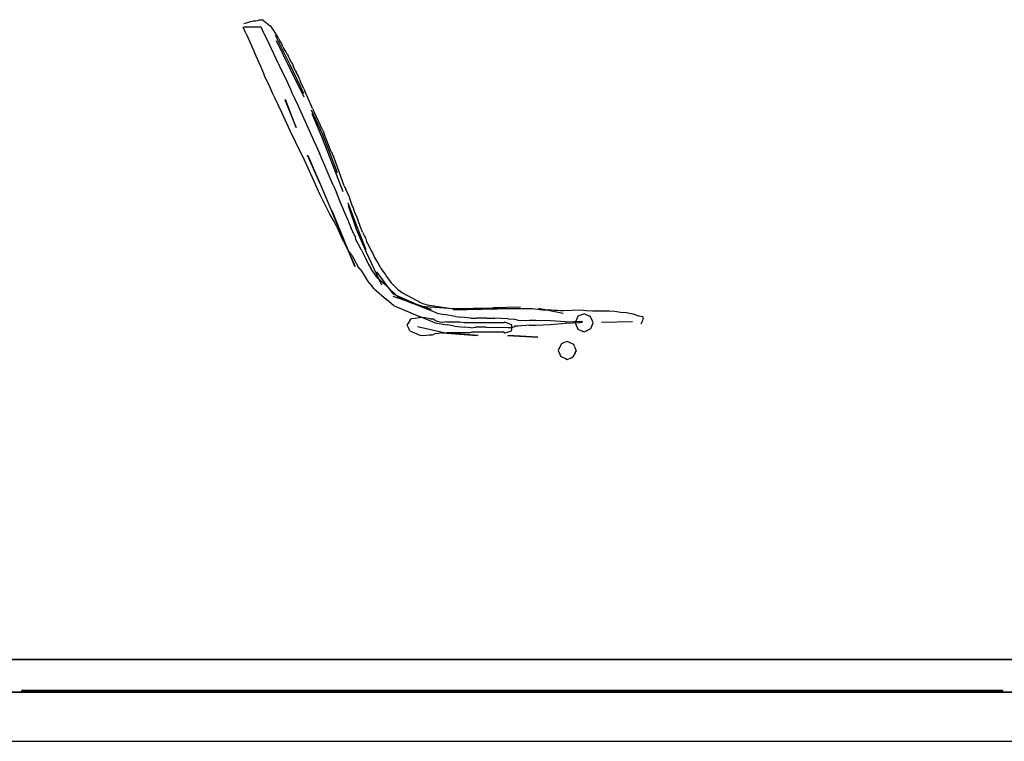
# Model space of a CAD drawing. Header units: millimetres. Extents: x -8297 to 34045, y -61360 to 6071.
# Tile 9 of 68: x 8644 to 9849, y -50060 to -49178. Entities that reach past the tile are written whole.
import ezdxf

# ---------------------------------------------------------------- set-up
doc = ezdxf.new("R2010")
doc.units = ezdxf.units.MM
for name, color, linetype in [('S-TAGLIO-ARR', 9, 'Continuous'), ('S-TAGLIO-PAV', 33, 'Continuous'), ('S-VISTA', 8, 'Continuous'), ('S-VISTA-ARREDI', 9, 'Continuous')]:
    doc.layers.add(name, color=color, linetype=linetype)

msp = doc.modelspace()

# ---------------------------------------------------------------- hatches: boundary and pattern name
at = {"layer": 'S-TAGLIO-PAV'}
msp.add_hatch(color=33, dxfattribs=at).paths.add_polyline_path([(9848, -50000), (8648, -50000), (8648, -49998), (9146, -49998), (9848, -49998), (9848, -50000)])

# ---------------------------------------------------------------- linework, layer by layer
at = {"layer": 'S-TAGLIO-ARR'}
for p, q in [((8921.2, -49195.2), (8917.7, -49187)), ((8921, -49187), (8918.4, -49187)), ((8918.5, -49182.4), (8920.1, -49182)), ((8920.1, -49182), (8921.7, -49181.5)), ((8926.4, -49187), (8921, -49187)), ((8921.7, -49181.5), (8926.7, -49180)), ((8937, -49187), (8926.4, -49187)), ((8926.7, -49180), (8928.8, -49179.5)), ((8928.8, -49179.5), (8930.4, -49179.3)), ((8930.4, -49179.3), (8931.3, -49179.2)), ((8931.3, -49179.2), (8932.6, -49179)), ((8932.6, -49179), (8935.1, -49178.5)), ((8935.1, -49178.5), (8937.3, -49178)), ((8937.9, -49187), (8937, -49187)), ((8937.3, -49178), (8937.8, -49177.9)), ((8939, -49187), (8937.9, -49187)), ((8938.1, -49177.9), (8941.9, -49177.7)), ((8939.7, -49187), (8939, -49187)), ((8943.1, -49194.8), (8939.7, -49187)), ((8941.9, -49177.7), (8942.6, -49178.7)), ((8942.6, -49178.7), (8950.7, -49185.3)), ((8950.7, -49185.3), (8952.8, -49187.5)), ((8921.2, -49195.2), (8923.9, -49200.1)), ((8946.8, -49202.1), (8943.1, -49194.8)), ((8954.4, -49189.7), (8952.8, -49187.5)), ((8959.3, -49197.3), (8954.4, -49189.7)), ((8961.2, -49201), (8959.3, -49197.3)), ((8923.9, -49200.1), (8931.5, -49218)), ((8960.6, -49230.9), (8946.8, -49202.1)), ((8961.2, -49201), (8962.4, -49203.5)), ((8964.7, -49206.5), (8962.4, -49203.5)), ((8966.2, -49210.3), (8964.7, -49206.5)), ((8966.2, -49210.3), (8967.5, -49212.8)), ((8933.4, -49222.4), (8931.5, -49218)), ((8939.2, -49234.8), (8933.4, -49222.4)), ((8969.8, -49216.7), (8967.5, -49212.8)), ((8971.4, -49219.8), (8969.8, -49216.7)), ((8971.4, -49219.8), (8972.5, -49222)), ((8974.8, -49225.9), (8972.5, -49222)), ((8942.9, -49243.7), (8939.2, -49234.8)), ((8960.6, -49230.9), (8964.3, -49239)), ((8976.4, -49229.8), (8974.8, -49225.9)), ((8976.4, -49229.8), (8977.9, -49232.1)), ((8977.9, -49232.1), (8978.9, -49234.3)), ((8981.3, -49239.8), (8978.9, -49234.3)), ((8943.9, -49246.3), (8942.9, -49243.7)), ((8950.3, -49259.7), (8943.9, -49246.3)), ((8964.3, -49239), (8965.3, -49241)), ((8965.3, -49241), (8971.6, -49253.7)), ((8981.3, -49239.8), (8982.6, -49241.9)), ((8985.3, -49246.8), (8982.6, -49241.9)), ((8986.8, -49251.2), (8985.3, -49246.8)), ((8971.6, -49253.7), (8975.4, -49262.7)), ((8986.8, -49251.2), (8987.9, -49253.9)), ((8990.2, -49258.5), (8987.9, -49253.9)), ((8991.7, -49262.3), (8990.2, -49258.5)), ((8954, -49268.3), (8950.3, -49259.7)), ((8956.6, -49274.1), (8954, -49268.3)), ((8975.4, -49262.7), (8977.3, -49267.3)), ((8977.3, -49267.3), (8980.5, -49273.6)), ((8991.7, -49262.3), (8992.9, -49264.7)), ((8994.8, -49268.6), (8992.9, -49264.7)), ((8996, -49271.2), (8994.8, -49268.6)), ((9002.4, -49286.1), (8996, -49271.2)), ((8960.4, -49282), (8956.6, -49274.1)), ((8964.8, -49291.2), (8960.4, -49282)), ((8980.5, -49273.6), (8984.3, -49282.3)), ((8984.3, -49282.3), (9004.2, -49326)), ((8975.1, -49313.5), (8964.8, -49291.2)), ((9002.4, -49286.1), (9003.5, -49288.7)), ((9004.7, -49291), (9003.5, -49288.7)), ((9014.7, -49312.5), (9004.7, -49291)), ((8982.1, -49327.8), (8975.1, -49313.5)), ((9014.7, -49312.5), (9015.8, -49314.9)), ((9015.8, -49314.9), (9016.9, -49317.3)), ((9025.4, -49339.1), (9016.9, -49317.3)), ((8992.7, -49349.3), (8982.1, -49327.8)), ((9004.2, -49326), (9010.8, -49341)), ((9027.9, -49380.1), (9010.8, -49341)), ((9025.4, -49339.1), (9026.5, -49341.5)), ((9026.5, -49341.5), (9027.5, -49343.8)), ((9027.5, -49343.8), (9028.6, -49345.9)), ((8997.2, -49359.1), (8992.7, -49349.3)), ((9029.2, -49348), (9028.6, -49345.9)), ((9041.2, -49380.8), (9029.2, -49348)), ((9006.2, -49379.2), (8997.2, -49359.1)), ((9011.5, -49391.1), (9006.2, -49379.2)), ((9027.9, -49380.1), (9031.8, -49389)), ((9014.4, -49396.8), (9011.5, -49391.1)), ((9036.4, -49400.5), (9031.8, -49389)), ((9041.2, -49380.8), (9042.2, -49383)), ((9042.2, -49383), (9043.2, -49385)), ((9047.2, -49393.8), (9043.2, -49385)), ((9023.6, -49415.6), (9014.4, -49396.8)), ((9044.6, -49419.7), (9036.4, -49400.5)), ((9047.2, -49393.8), (9047.9, -49396)), ((9047.9, -49396), (9051.1, -49405.7)), ((9029, -49424.5), (9023.6, -49415.6)), ((9051.1, -49405.7), (9052.1, -49407.6)), ((9052.1, -49407.6), (9053.7, -49413.3)), ((9053.7, -49413.3), (9056.1, -49418.1)), ((9030.1, -49426.7), (9029, -49424.5)), ((9032.2, -49431), (9030.1, -49426.7)), ((9045.9, -49423.2), (9044.6, -49419.7)), ((9045.9, -49423.2), (9046.6, -49425)), ((9046.6, -49425), (9049.2, -49431.7)), ((9056.1, -49418.1), (9057.1, -49420.2)), ((9057.1, -49420.2), (9058.7, -49425.1)), ((9058.7, -49425.1), (9059.7, -49427)), ((9063.7, -49437.5), (9059.7, -49427)), ((9032.2, -49431), (9038.7, -49445.7)), ((9054.3, -49442.4), (9049.2, -49431.7)), ((9063.7, -49437.5), (9066.1, -49442.3)), ((9040.4, -49448.6), (9038.7, -49445.7)), ((9040.4, -49448.6), (9041.3, -49449.9)), ((9042.7, -49453.3), (9041.3, -49449.9)), ((9054.3, -49442.4), (9055, -49443.8)), ((9055.6, -49447), (9055, -49443.8)), ((9055.6, -49447), (9060.4, -49455.9)), ((9066.1, -49442.3), (9067.1, -49444.5)), ((9067.1, -49444.5), (9068.7, -49449.3)), ((9068.7, -49449.3), (9069.7, -49451.2)), ((9069.7, -49451.2), (9074.5, -49460.9)), ((9042.7, -49453.3), (9043, -49453.9)), ((9043, -49453.9), (9043.7, -49455.3)), ((9043.7, -49455.3), (9045.6, -49458.8)), ((9047.8, -49461.9), (9045.6, -49458.8)), ((9049.3, -49463.8), (9047.8, -49461.9)), ((9050.4, -49465.8), (9049.3, -49463.8)), ((9062.3, -49459.7), (9060.4, -49455.9)), ((9062.3, -49459.7), (9067.7, -49470.1)), ((9074.5, -49460.9), (9075.7, -49462.8)), ((9075.7, -49462.8), (9078.1, -49468.5)), ((9050.4, -49465.8), (9058.5, -49479.7)), ((9067.7, -49470.1), (9070.6, -49476.4)), ((9070.6, -49476.4), (9074.3, -49482.3)), ((9078.1, -49468.5), (9080.9, -49472.7)), ((9080.9, -49472.7), (9082.5, -49474.9)), ((9082.5, -49474.9), (9084.8, -49479.5)), ((9060.7, -49482.6), (9058.5, -49479.7)), ((9060.7, -49482.6), (9067.7, -49493.3)), ((9081.3, -49492.4), (9074.3, -49482.3)), ((9084.8, -49479.5), (9086.2, -49481.8)), ((9086.2, -49481.8), (9091.2, -49489)), ((9071.7, -49499.6), (9067.7, -49493.3)), ((9071.7, -49499.6), (9075.5, -49504)), ((9081.3, -49492.4), (9091.2, -49501.6)), ((9091.2, -49489), (9093.1, -49491.7)), ((9093.1, -49491.7), (9098.8, -49499.5)), ((9101.1, -49501.7), (9098.8, -49499.5)), ((9077.7, -49506.6), (9075.5, -49504)), ((9077.7, -49506.6), (9092.9, -49519.9)), ((9107.6, -49517.4), (9091.2, -49501.6)), ((9101.1, -49501.7), (9107, -49507.4)), ((9107, -49507.4), (9109.6, -49509.7)), ((9109.6, -49509.7), (9112.6, -49511.7)), ((9112.6, -49511.7), (9135.2, -49523.7)), ((9101.4, -49527.3), (9092.9, -49519.9)), ((9107.6, -49517.4), (9125.4, -49524.8)), ((9135.2, -49523.7), (9137.5, -49524.8)), ((9101.4, -49527.3), (9133.5, -49540.5)), ((9155, -49536.7), (9125.4, -49524.8)), ((9137.5, -49524.8), (9140, -49525.7)), ((9140, -49525.7), (9142.7, -49526.4)), ((9142.7, -49526.4), (9172.5, -49530.8)), ((9155, -49536.7), (9163.1, -49538.2)), ((9172.4, -49531), (9174.1, -49531.2)), ((9174.1, -49531.2), (9179, -49532)), ((9179, -49532), (9180.9, -49532.1)), ((9180.9, -49532.1), (9191.8, -49531.9)), ((9191.8, -49531.9), (9194.5, -49531.7)), ((9194.5, -49531.7), (9205.1, -49532)), ((9205.1, -49532), (9214.3, -49531.4)), ((9214.3, -49531.4), (9222.2, -49531.7)), ((9222.2, -49531.7), (9228.4, -49531.4)), ((9228.4, -49531.4), (9258.3, -49531)), ((9258.3, -49531), (9271.7, -49531)), ((9271.7, -49531), (9284.3, -49532.3)), ((9284.3, -49532.3), (9286.2, -49532.4)), ((9286.2, -49532.4), (9292.5, -49532.4)), ((9289.8, -49531.9), (9298.9, -49532.9)), ((9292.5, -49532.4), (9293.2, -49532.4)), ((9298.9, -49532.9), (9302.2, -49532.9)), ((9302.2, -49532.9), (9305.7, -49533.2)), ((9305.7, -49533.2), (9309.2, -49533.2)), ((9309.2, -49533.2), (9330.2, -49532.6)), ((9330.2, -49532.6), (9337.8, -49533.3)), ((9337.8, -49533.3), (9345.1, -49533.8)), ((9345.1, -49533.8), (9365.4, -49533.6)), ((9365.4, -49533.6), (9372.4, -49534.2)), ((9372.4, -49534.2), (9379.3, -49535.4)), ((9379.3, -49535.4), (9386.6, -49535.9)), ((9386.6, -49535.9), (9394.2, -49537.3)), ((9119.3, -49548.7), (9118, -49551)), ((9122.2, -49544), (9119.3, -49548.7)), ((9122.9, -49543.7), (9122.2, -49544)), ((9123.5, -49543.6), (9122.9, -49543.7)), ((9128.1, -49543.2), (9123.5, -49543.6)), ((9132.6, -49542.3), (9128.1, -49543.2)), ((9133.1, -49542.2), (9132.6, -49542.3)), ((9133.6, -49542), (9133.1, -49542.2)), ((9152, -49548.3), (9133.5, -49540.5)), ((9137.7, -49542.3), (9133.6, -49542)), ((9139.8, -49542.4), (9137.7, -49542.3)), ((9142.8, -49542.6), (9139.8, -49542.4)), ((9146.3, -49543.5), (9142.8, -49542.6)), ((9147.3, -49543.8), (9146.3, -49543.5)), ((9150.4, -49544), (9147.3, -49543.8)), ((9151.6, -49544.6), (9150.4, -49544)), ((9152.2, -49544.9), (9151.6, -49544.6)), ((9152, -49548.3), (9167.1, -49550.8)), ((9152.2, -49544.9), (9155.2, -49546.6)), ((9157.5, -49547.2), (9155.2, -49546.6)), ((9157.5, -49547.2), (9160.5, -49547.5)), ((9160.5, -49547.5), (9161, -49547.4)), ((9161, -49547.4), (9164.3, -49547.2)), ((9177.6, -49540.7), (9163.1, -49538.2)), ((9167, -49547.6), (9164.3, -49547.2)), ((9168.9, -49547.6), (9167, -49547.6)), ((9174, -49547.6), (9168.9, -49547.6)), ((9175.9, -49547.6), (9174, -49547.6)), ((9181, -49547.6), (9175.9, -49547.6)), ((9177.6, -49540.7), (9184.7, -49541.5)), ((9182.9, -49547.6), (9181, -49547.6)), ((9188, -49548.5), (9182.9, -49547.6)), ((9196, -49542.7), (9184.7, -49541.5)), ((9188.6, -49548.5), (9188, -49548.5)), ((9195, -49548.5), (9188.6, -49548.5)), ((9195.6, -49548.5), (9195, -49548.5)), ((9202, -49548.5), (9195.6, -49548.5)), ((9196, -49542.7), (9203, -49542.7)), ((9202.6, -49548.5), (9202, -49548.5)), ((9209, -49548.5), (9202.6, -49548.5)), ((9215.6, -49542.7), (9203, -49542.7)), ((9209.6, -49548.5), (9209, -49548.5)), ((9216, -49548.5), (9209.6, -49548.5)), ((9215.6, -49542.7), (9225.6, -49542.7)), ((9216.7, -49548.5), (9216, -49548.5)), ((9224, -49548.5), (9216.7, -49548.5)), ((9224.6, -49548.5), (9224, -49548.5)), ((9231, -49548.5), (9224.6, -49548.5)), ((9242, -49543.4), (9225.6, -49542.7)), ((9231.6, -49548.5), (9231, -49548.5)), ((9237, -49548.5), (9231.6, -49548.5)), ((9237, -49547.6), (9237.6, -49547.7)), ((9237, -49547.6), (9237, -49548.5)), ((9244.9, -49550.4), (9237.6, -49547.7)), ((9242, -49543.4), (9249.6, -49544)), ((9249.6, -49544), (9254, -49545.1)), ((9254, -49545.1), (9268.1, -49545.5)), ((9275.5, -49545.5), (9268.1, -49545.5)), ((9293.7, -49546.1), (9275.5, -49545.5)), ((9299.8, -49546.5), (9293.7, -49546.1)), ((9293.7, -49550.5), (9312, -49548.8)), ((9312, -49547.2), (9299.8, -49546.5)), ((9312, -49547.2), (9313.4, -49547.2)), ((9312, -49548.8), (9329.7, -49547.8)), ((9313.4, -49547.2), (9331.1, -49546.2)), ((9326.6, -49541.4), (9324, -49548.4)), ((9324, -49548.4), (9324.4, -49549.3)), ((9327, -49540.4), (9326.6, -49541.4)), ((9334, -49537.8), (9327, -49540.4)), ((9329.7, -49547.8), (9330.9, -49547.7)), ((9330.9, -49547.7), (9332.9, -49547.6)), ((9331.1, -49546.2), (9331.9, -49546.8)), ((9331.9, -49546.8), (9332.9, -49547.6)), ((9335, -49537.4), (9334, -49537.8)), ((9341.1, -49540), (9335, -49537.4)), ((9342, -49540.4), (9341.1, -49540)), ((9345.5, -49547.3), (9342, -49540.4)), ((9343.4, -49554.5), (9346, -49548.4)), ((9346, -49548.4), (9345.5, -49547.3)), ((9394.2, -49537.3), (9401.3, -49539.6)), ((9401.3, -49539.6), (9402.1, -49539.8)), ((9402.1, -49539.8), (9405.6, -49540.6)), ((9404.9, -49548.5), (9404.7, -49549)), ((9405.3, -49547.7), (9404.9, -49548.5)), ((9405.5, -49547.1), (9405.3, -49547.7)), ((9405.8, -49546.5), (9405.5, -49547.1)), ((9405.7, -49540.6), (9406.5, -49540.5)), ((9406.1, -49545.7), (9405.8, -49546.5)), ((9406.7, -49544.7), (9406.4, -49545.6)), ((9406.5, -49540.5), (9406.6, -49542)), ((9406.5, -49542.2), (9407.2, -49543.6)), ((9407.1, -49543.9), (9406.6, -49544.2)), ((9406.6, -49544.2), (9406.7, -49544.7)), ((9118, -49551), (9120.8, -49556.7)), ((9121.6, -49558.1), (9120.8, -49556.7)), ((9121.6, -49558.1), (9129.9, -49561.9)), ((9160.1, -49560.7), (9156.4, -49561.6)), ((9160.1, -49560.7), (9161, -49560.4)), ((9161, -49560.4), (9163.2, -49560.7)), ((9163.2, -49560.7), (9167, -49560.5)), ((9168.5, -49560.5), (9167, -49560.5)), ((9176, -49552.3), (9167.1, -49550.8)), ((9174, -49560.5), (9168.5, -49560.5)), ((9175.5, -49560.5), (9174, -49560.5)), ((9181, -49560.5), (9175.5, -49560.5)), ((9176, -49552.3), (9188.6, -49553.5)), ((9182.5, -49560.5), (9181, -49560.5)), ((9188, -49560.5), (9182.5, -49560.5)), ((9189.5, -49560.5), (9188, -49560.5)), ((9196, -49554.3), (9188.6, -49553.5)), ((9195, -49560.5), (9189.5, -49560.5)), ((9197.2, -49559.8), (9195, -49560.5)), ((9196, -49554.3), (9202, -49553.6)), ((9202, -49559.8), (9197.2, -49559.8)), ((9215, -49553.6), (9202, -49553.6)), ((9204.2, -49559.8), (9202, -49559.8)), ((9209, -49559.8), (9204.2, -49559.8)), ((9211.2, -49559.8), (9209, -49559.8)), ((9216, -49559.8), (9211.2, -49559.8)), ((9215, -49553.6), (9223.5, -49553.9)), ((9218.5, -49559.8), (9216, -49559.8)), ((9224, -49559.8), (9218.5, -49559.8)), ((9242, -49554.6), (9223.5, -49553.9)), ((9226.2, -49559.8), (9224, -49559.8)), ((9231, -49559.8), (9226.2, -49559.8)), ((9232.9, -49559.8), (9231, -49559.8)), ((9237, -49559.8), (9232.9, -49559.8)), ((9237, -49560.7), (9237, -49559.8)), ((9237, -49560.5), (9237.6, -49560.4)), ((9237.6, -49560.4), (9244.8, -49558.6)), ((9245.8, -49554.6), (9242, -49554.6)), ((9246.1, -49558.2), (9244.8, -49558.6)), ((9244.9, -49550.4), (9245.4, -49550.6)), ((9246.3, -49551), (9245.4, -49550.6)), ((9249.6, -49553.4), (9245.8, -49554.6)), ((9246.1, -49558.2), (9246.3, -49556.7)), ((9246.3, -49556.7), (9246.3, -49551)), ((9254, -49552.3), (9249.6, -49552.3)), ((9249.6, -49552.3), (9249.6, -49553.4)), ((9268.1, -49551.2), (9254, -49552.3)), ((9268.1, -49551.2), (9275.5, -49551.2)), ((9275.5, -49551.2), (9293.7, -49550.5)), ((9324.4, -49549.3), (9327, -49556.3)), ((9327, -49556.3), (9328, -49556.6)), ((9328, -49556.6), (9335, -49559.3)), ((9335, -49559.3), (9336, -49558.9)), ((9336, -49558.9), (9343, -49555.4)), ((9343, -49555.4), (9343.4, -49554.5)), ((9404.7, -49549), (9404.3, -49549.9)), ((9129.9, -49561.9), (9133.7, -49563.5)), ((9133.7, -49563.5), (9138, -49563.7)), ((9138, -49563.7), (9141.9, -49563.5)), ((9141.9, -49563.5), (9145.1, -49563.2)), ((9145.1, -49563.2), (9149.4, -49563)), ((9149.4, -49563), (9151.3, -49562.2)), ((9152.3, -49561.9), (9151.3, -49562.2)), ((9156.4, -49561.6), (9152.3, -49561.9)), ((9314, -49571), (9309.4, -49572.9)), ((9316.7, -49572.3), (9314, -49571)), ((9322, -49575), (9316.7, -49572.3)), ((9304.3, -49579.4), (9303, -49582)), ((9303, -49582), (9305, -49586.8)), ((9307, -49574), (9304.3, -49579.4)), ((9309.4, -49572.9), (9307, -49574)), ((9322.9, -49577.2), (9322, -49575)), ((9322.9, -49577.2), (9325, -49582.8)), ((9323.8, -49585.2), (9325, -49582.8)), ((9305, -49586.8), (9306, -49589.1)), ((9306, -49589.1), (9311.9, -49592.1)), ((9311.9, -49592.1), (9314, -49593.2)), ((9314, -49593.2), (9319, -49591)), ((9319, -49591), (9321, -49590.1)), ((9323.8, -49585.2), (9321, -49590.1))]:
    msp.add_line(p, q, dxfattribs=at)
at = {"layer": 'S-TAGLIO-PAV'}
for p, q in [((3487.7, -50000), (11165, -50000)), ((8644.4, -50000), (8647, -50000)), ((9146.6, -49998), (8647, -49998)), ((8647, -49998.8), (8647, -49998)), ((8647, -49998.8), (8647, -50000)), ((9146.6, -49998), (9847, -49998)), ((9847, -49999.2), (9847, -49998)), ((9847, -49999.2), (9847, -50000)), ((9847, -50000), (9848.9, -50000)), ((8102.7, -50060), (9360.1, -50060)), ((9360.1, -50060), (11165, -50060))]:
    msp.add_line(p, q, dxfattribs=at)
at = {"layer": 'S-VISTA'}
for p, q in [((7771.3, -49960), (9982.7, -49960)), ((9982.7, -49960), (7771.3, -49960)), ((7771.3, -49960), (9982.7, -49960)), ((9982.7, -49960), (7771.3, -49960)), ((7771.3, -50000), (9982.7, -50000)), ((9982.7, -50000), (7771.3, -50000)), ((7820, -50000), (11170, -50000)), ((8647, -49998), (9847, -49998)), ((9847, -49998), (8647, -49998)), ((8647, -49998), (9847, -49998)), ((8647, -49998), (9847, -49998)), ((8647, -49998), (9847, -49998)), ((8647, -49998), (9847, -49998)), ((8647, -49998), (9847, -49998)), ((8647, -49998), (9847, -49998)), ((8647, -49998), (9847, -49998)), ((9847, -50000), (8647, -50000)), ((8647, -50000), (9847, -50000)), ((8647, -50000), (9847, -50000)), ((8647, -50000), (9847, -50000)), ((8647, -50000), (9847, -50000)), ((8647, -50000), (9847, -50000)), ((8647, -50000), (9847, -50000)), ((8647, -50000), (9847, -50000)), ((8647, -50000), (9847, -50000)), ((7820, -50060), (11170, -50060))]:
    msp.add_line(p, q, dxfattribs=at)
at = {"layer": 'S-VISTA-ARREDI'}
for p, q in [((8975, -49233), (8957, -49197)), ((8975, -49233), (8957, -49197)), ((8975, -49233), (8957, -49197)), ((8975, -49233), (8957, -49197)), ((8975, -49233), (8957, -49197)), ((8975, -49233), (8957, -49197)), ((8975, -49233), (8957, -49197)), ((8958, -49203), (8975, -49238)), ((8958, -49203), (8975, -49238)), ((8958, -49203), (8975, -49238)), ((8958, -49203), (8975, -49238)), ((8958, -49203), (8975, -49238)), ((8958, -49203), (8975, -49238)), ((8958, -49203), (8975, -49238)), ((8992, -49268), (8975, -49233)), ((8992, -49268), (8975, -49233)), ((8992, -49268), (8975, -49233)), ((8992, -49268), (8975, -49233)), ((8992, -49268), (8975, -49233)), ((8992, -49268), (8975, -49233)), ((8992, -49268), (8975, -49233)), ((8975, -49238), (8992, -49272)), ((8975, -49238), (8992, -49272)), ((8975, -49238), (8992, -49272)), ((8975, -49238), (8992, -49272)), ((8975, -49238), (8992, -49272)), ((8975, -49238), (8992, -49272)), ((8975, -49238), (8992, -49272)), ((8969, -49275), (8982, -49309)), ((8969, -49275), (8982, -49309)), ((8969, -49275), (8982, -49309)), ((8969, -49275), (8982, -49309)), ((8969, -49275), (8982, -49309)), ((8969, -49275), (8982, -49309)), ((8969, -49275), (8982, -49309)), ((8983, -49310), (8969, -49276)), ((8983, -49310), (8969, -49276)), ((8983, -49310), (8969, -49276)), ((8983, -49310), (8969, -49276)), ((8983, -49310), (8969, -49276)), ((8983, -49310), (8969, -49276)), ((8983, -49310), (8969, -49276)), ((8983, -49310), (8969, -49276)), ((9001, -49288), (9014, -49316)), ((9001, -49288), (9014, -49316)), ((9001, -49288), (9014, -49316)), ((9001, -49288), (9014, -49316)), ((9001, -49288), (9014, -49316)), ((9001, -49288), (9014, -49316)), ((9001, -49288), (9014, -49316)), ((9014, -49321), (9002, -49293)), ((9014, -49321), (9002, -49293)), ((9014, -49321), (9002, -49293)), ((9014, -49321), (9002, -49293)), ((9014, -49321), (9002, -49293)), ((9014, -49321), (9002, -49293)), ((9014, -49321), (9002, -49293)), ((9014, -49316), (9025, -49344)), ((9014, -49316), (9025, -49344)), ((9014, -49316), (9025, -49344)), ((9014, -49316), (9025, -49344)), ((9014, -49316), (9025, -49344)), ((9014, -49316), (9025, -49344)), ((9014, -49316), (9025, -49344)), ((9025, -49349), (9014, -49321)), ((9025, -49349), (9014, -49321)), ((9025, -49349), (9014, -49321)), ((9025, -49349), (9014, -49321)), ((9025, -49349), (9014, -49321)), ((9025, -49349), (9014, -49321)), ((9025, -49349), (9014, -49321)), ((8996, -49343), (9011, -49377)), ((8996, -49343), (9011, -49377)), ((8996, -49343), (9011, -49377)), ((8996, -49343), (9011, -49377)), ((8996, -49343), (9011, -49377)), ((8996, -49343), (9011, -49377)), ((8996, -49343), (9011, -49377)), ((9012, -49378), (8997, -49344)), ((9012, -49378), (8997, -49344)), ((9012, -49378), (8997, -49344)), ((9012, -49378), (8997, -49344)), ((9012, -49378), (8997, -49344)), ((9012, -49378), (8997, -49344)), ((9012, -49378), (8997, -49344)), ((9012, -49378), (8997, -49344)), ((9025, -49344), (9032.5, -49364.5)), ((9025, -49344), (9032.5, -49364.5)), ((9025, -49344), (9032.5, -49364.5)), ((9025, -49344), (9032.5, -49364.5)), ((9025, -49344), (9032.5, -49364.5)), ((9025, -49344), (9032.5, -49364.5)), ((9025, -49344), (9032.5, -49364.5)), ((9032.5, -49368.5), (9025, -49349)), ((9032.5, -49368.5), (9025, -49349)), ((9032.5, -49368.5), (9025, -49349)), ((9032.5, -49368.5), (9025, -49349)), ((9032.5, -49368.5), (9025, -49349)), ((9032.5, -49368.5), (9025, -49349)), ((9040, -49388), (9025, -49349)), ((9026, -49412), (9012, -49378)), ((9026, -49412), (9012, -49378)), ((9026, -49412), (9012, -49378)), ((9026, -49412), (9012, -49378)), ((9026, -49412), (9012, -49378)), ((9026, -49412), (9012, -49378)), ((9026, -49412), (9012, -49378)), ((9026, -49412), (9012, -49378)), ((9057, -49431), (9046, -49402)), ((9057, -49431), (9046, -49402)), ((9057, -49431), (9046, -49402)), ((9057, -49431), (9046, -49402)), ((9057, -49431), (9046, -49402)), ((9057, -49431), (9046, -49402)), ((9057, -49431), (9046, -49402)), ((9026, -49411), (9040, -49445)), ((9026, -49411), (9040, -49445)), ((9026, -49411), (9040, -49445)), ((9026, -49411), (9040, -49445)), ((9026, -49411), (9040, -49445)), ((9026, -49411), (9040, -49445)), ((9026, -49411), (9040, -49445)), ((9040, -49446), (9026, -49412)), ((9040, -49446), (9026, -49412)), ((9040, -49446), (9026, -49412)), ((9040, -49446), (9026, -49412)), ((9040, -49446), (9026, -49412)), ((9040, -49446), (9026, -49412)), ((9040, -49446), (9026, -49412)), ((9040, -49446), (9026, -49412)), ((9046, -49405), (9056, -49434)), ((9046, -49405), (9056, -49434)), ((9046, -49405), (9056, -49434)), ((9046, -49405), (9056, -49434)), ((9046, -49405), (9056, -49434)), ((9046, -49405), (9056, -49434)), ((9046, -49405), (9056, -49434)), ((9056, -49434), (9068, -49462)), ((9056, -49434), (9068, -49462)), ((9056, -49434), (9068, -49462)), ((9056, -49434), (9068, -49462)), ((9056, -49434), (9068, -49462)), ((9056, -49434), (9068, -49462)), ((9056, -49434), (9068, -49462)), ((9068, -49459), (9057, -49431)), ((9068, -49459), (9057, -49431)), ((9068, -49459), (9057, -49431)), ((9068, -49459), (9057, -49431)), ((9068, -49459), (9057, -49431)), ((9068, -49459), (9057, -49431)), ((9068, -49459), (9057, -49431)), ((9040, -49445), (9054, -49479)), ((9040, -49445), (9054, -49479)), ((9040, -49445), (9054, -49479)), ((9040, -49445), (9054, -49479)), ((9040, -49445), (9054, -49479)), ((9040, -49445), (9054, -49479)), ((9040, -49445), (9054, -49479)), ((9055, -49480), (9040, -49446)), ((9055, -49480), (9040, -49446)), ((9055, -49480), (9040, -49446)), ((9055, -49480), (9040, -49446)), ((9055, -49480), (9040, -49446)), ((9055, -49480), (9040, -49446)), ((9055, -49480), (9040, -49446)), ((9055, -49480), (9040, -49446)), ((9068, -49462), (9087, -49502)), ((9068, -49462), (9087, -49502)), ((9068, -49462), (9087, -49502)), ((9068, -49462), (9087, -49502)), ((9068, -49462), (9087, -49502)), ((9068, -49462), (9087, -49502)), ((9068, -49462), (9087, -49502)), ((9101, -49513), (9081, -49486)), ((9101, -49513), (9081, -49486)), ((9101, -49513), (9081, -49486)), ((9101, -49513), (9081, -49486)), ((9101, -49513), (9081, -49486)), ((9101, -49513), (9081, -49486)), ((9101, -49513), (9081, -49486)), ((9101, -49513), (9135, -49528)), ((9101, -49513), (9135, -49528)), ((9101, -49513), (9135, -49528)), ((9101, -49513), (9135, -49528)), ((9101, -49513), (9135, -49528)), ((9101, -49513), (9135, -49528)), ((9101, -49513), (9135, -49528)), ((9148, -49532), (9101, -49516)), ((9148, -49532), (9101, -49516)), ((9148, -49532), (9101, -49516)), ((9148, -49532), (9101, -49516)), ((9148, -49532), (9101, -49516)), ((9148, -49532), (9101, -49516)), ((9148, -49532), (9101, -49516)), ((9135, -49528), (9175, -49531)), ((9135, -49528), (9175, -49531)), ((9135, -49528), (9175, -49531)), ((9135, -49528), (9175, -49531)), ((9135, -49528), (9175, -49531)), ((9135, -49528), (9175, -49531)), ((9135, -49528), (9175, -49531)), ((9175, -49531), (9223, -49530)), ((9175, -49531), (9223, -49530)), ((9175, -49531), (9223, -49530)), ((9175, -49531), (9223, -49530)), ((9175, -49531), (9223, -49530)), ((9175, -49531), (9223, -49530)), ((9175, -49531), (9223, -49530)), ((9223, -49531), (9175, -49533)), ((9223, -49531), (9175, -49533)), ((9223, -49531), (9175, -49533)), ((9223, -49531), (9175, -49533)), ((9223, -49531), (9175, -49533)), ((9223, -49531), (9175, -49533)), ((9223, -49531), (9175, -49533)), ((9199, -49530.5), (9223, -49530)), ((9257, -49529), (9223, -49530)), ((9257, -49529), (9223, -49530)), ((9257, -49529), (9223, -49530)), ((9257, -49529), (9223, -49530)), ((9257, -49529), (9223, -49530)), ((9257, -49529), (9223, -49530)), ((9257, -49529), (9223, -49530)), ((9257, -49529), (9223, -49530)), ((9223, -49531), (9257, -49531)), ((9223, -49531), (9257, -49531)), ((9223, -49531), (9257, -49531)), ((9223, -49531), (9257, -49531)), ((9223, -49531), (9257, -49531)), ((9223, -49531), (9257, -49531)), ((9223, -49531), (9257, -49531)), ((9309, -49537), (9279, -49531)), ((9309, -49537), (9279, -49531)), ((9309, -49537), (9279, -49531)), ((9309, -49537), (9279, -49531)), ((9309, -49537), (9279, -49531)), ((9309, -49537), (9279, -49531)), ((9309, -49537), (9279, -49531)), ((9394, -49547), (9356, -49548)), ((9394, -49547), (9356, -49548)), ((9394, -49547), (9356, -49548)), ((9394, -49547), (9356, -49548)), ((9394, -49547), (9356, -49548)), ((9394, -49547), (9356, -49548)), ((9394, -49547), (9356, -49548)), ((9394, -49547), (9356, -49548)), ((9131, -49553), (9167, -49561)), ((9131, -49553), (9167, -49561)), ((9131, -49553), (9167, -49561)), ((9131, -49553), (9167, -49561)), ((9131, -49553), (9167, -49561)), ((9131, -49553), (9167, -49561)), ((9131, -49553), (9167, -49561)), ((9167, -49561), (9204, -49564)), ((9167, -49561), (9204, -49564)), ((9167, -49561), (9204, -49564)), ((9167, -49561), (9204, -49564)), ((9167, -49561), (9204, -49564)), ((9167, -49561), (9204, -49564)), ((9167, -49561), (9204, -49564)), ((9205, -49564), (9168, -49561)), ((9205, -49564), (9168, -49561)), ((9205, -49564), (9168, -49561)), ((9205, -49564), (9168, -49561)), ((9205, -49564), (9168, -49561)), ((9205, -49564), (9168, -49561)), ((9205, -49564), (9168, -49561)), ((9205, -49564), (9168, -49561)), ((9241, -49564), (9278, -49566)), ((9241, -49564), (9278, -49566)), ((9241, -49564), (9278, -49566)), ((9241, -49564), (9278, -49566)), ((9241, -49564), (9278, -49566)), ((9241, -49564), (9278, -49566)), ((9241, -49564), (9278, -49566)), ((9278, -49566), (9242, -49564)), ((9278, -49566), (9242, -49564)), ((9278, -49566), (9242, -49564)), ((9278, -49566), (9242, -49564)), ((9278, -49566), (9242, -49564)), ((9278, -49566), (9242, -49564)), ((9278, -49566), (9242, -49564)), ((9278, -49566), (9242, -49564))]:
    msp.add_line(p, q, dxfattribs=at)

doc.saveas('drawing.dxf')
